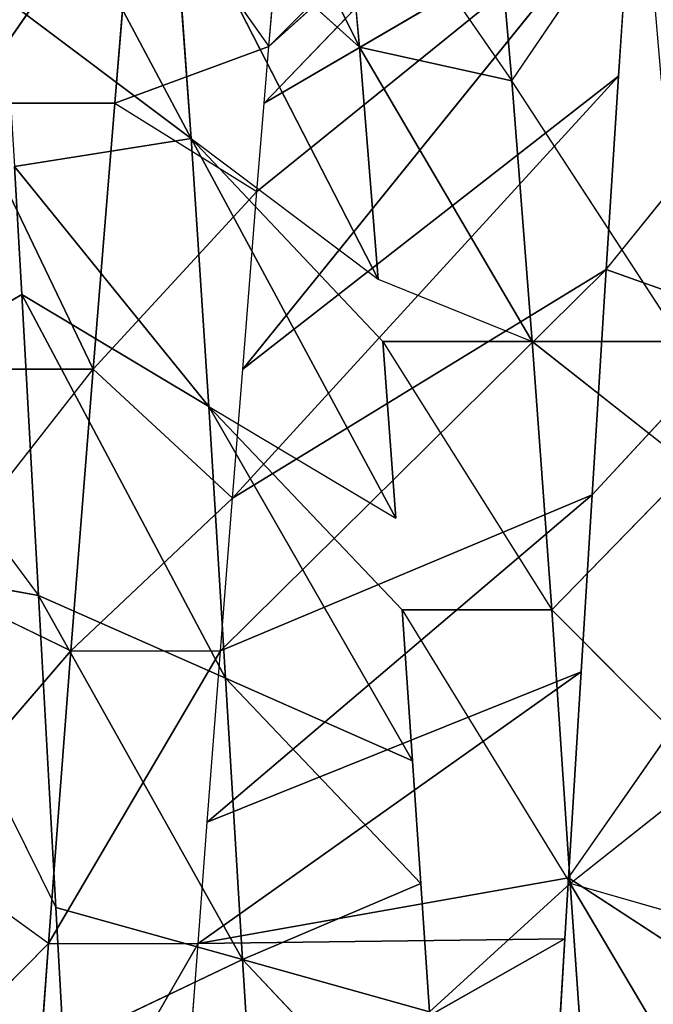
# Model space of a CAD drawing. Extents: x 0 to 40, y 0 to 81.9.
# Tile 187 of 256: x 7.649 to 8.02, y 75.138 to 75.714. Entities that reach past the tile are written whole.
import ezdxf

# ---------------------------------------------------------------- set-up
doc = ezdxf.new("R2010")
doc.units = 0
doc.header["$LTSCALE"] = 25.4
doc.layers.get('0').update_dxf_attribs({"color": 13, "linetype": 'CONTINUOUS'})

# ---------------------------------------------------------------- blocks, each defined once
blk = doc.blocks.new('ICE-TUBE-LED-S-8118_STL')
at = {"color": 0}
for p, q in [((75.82227, 14.54077, 47.84748), (75.69547, 14.44633, 47.88556)), ((75.82227, 14.54077, 47.84748), (75.87158, 14.45607, 47.83009)), ((75.39629, 14.53516, 44.44141), (75.4921, 14.44048, 44.4566)), ((75.71179, 14.53472, 47.88118), (75.51318, 14.43631, 47.92441)), ((75.71179, 14.53472, 47.88118), (75.69547, 14.44633, 47.88556)), ((75.4921, 14.44048, 44.4566), (75.55182, 14.52345, 44.46917)), ((75.66322, 14.42739, 44.49924), (75.55182, 14.52345, 44.46917)), ((75.7039, 14.51172, 44.51245), (75.66322, 14.42739, 44.49924)), ((75.7039, 14.51172, 44.51245), (75.82797, 14.41442, 44.56058)), ((75.82797, 14.50191, 44.56058), (75.82797, 14.41442, 44.56058)), ((75.98341, 14.48931, 44.63911), (75.98341, 14.40181, 44.63911)), ((75.98341, 14.48931, 44.63911), (75.98341, 14.40181, 44.63911)), ((75.98341, 14.48931, 44.63911), (76.12706, 14.38978, 44.73278)), ((75.98341, 14.48931, 44.63911), (76.12706, 14.38978, 44.73278)), ((76.18462, 14.47544, 47.68218), (75.96284, 14.35706, 47.5859)), ((76.18462, 14.47544, 47.68218), (75.96284, 14.35706, 47.5859)), ((75.96284, 14.35706, 47.5859), (76.0451, 14.46644, 47.75655)), ((75.96284, 14.35706, 47.5859), (76.0451, 14.46644, 47.75655)), ((75.80618, 14.34669, 47.65229), (75.94638, 14.46043, 47.80081)), ((75.80618, 14.34669, 47.65229), (75.94638, 14.46043, 47.80081)), ((75.87158, 14.45607, 47.83009), (75.94638, 14.46043, 47.80081)), ((75.96284, 14.35706, 47.5859), (75.94638, 14.46043, 47.80081)), ((75.96284, 14.35706, 47.5859), (75.94638, 14.46043, 47.80081)), ((75.64718, 14.33696, 47.70238), (75.87158, 14.45607, 47.83009)), ((75.64718, 14.33696, 47.70238), (75.87158, 14.45607, 47.83009)), ((75.69547, 14.44633, 47.88556), (75.87158, 14.45607, 47.83009)), ((75.69547, 14.44633, 47.88556), (75.87158, 14.45607, 47.83009)), ((75.80618, 14.34669, 47.65229), (75.87158, 14.45607, 47.83009)), ((75.80618, 14.34669, 47.65229), (75.87158, 14.45607, 47.83009)), ((75.4921, 14.44048, 44.4566), (75.31782, 14.45346, 44.43344)), ((75.4921, 14.44048, 44.4566), (75.31782, 14.45346, 44.43344)), ((75.31782, 14.45346, 44.43344), (75.4921, 14.35298, 44.4566)), ((75.4826, 14.32694, 47.73746), (75.69547, 14.44633, 47.88556)), ((75.4826, 14.32694, 47.73746), (75.69547, 14.44633, 47.88556)), ((75.51318, 14.43631, 47.92441), (75.69547, 14.44633, 47.88556)), ((75.51318, 14.43631, 47.92441), (75.69547, 14.44633, 47.88556)), ((75.64718, 14.33696, 47.70238), (75.69547, 14.44633, 47.88556)), ((75.64718, 14.33696, 47.70238), (75.69547, 14.44633, 47.88556)), ((75.4921, 14.44048, 44.4566), (75.66322, 14.33989, 44.49924)), ((75.4921, 14.44048, 44.4566), (75.66322, 14.42739, 44.49924)), ((75.4921, 14.44048, 44.4566), (75.4921, 14.35298, 44.4566)), ((75.4921, 14.44048, 44.4566), (75.66322, 14.42739, 44.49924)), ((75.43279, 14.43181, 47.93585), (75.51318, 14.43631, 47.92441)), ((75.43279, 14.43181, 47.93585), (75.4826, 14.32694, 47.73746)), ((75.43279, 14.43181, 47.93585), (75.4826, 14.32694, 47.73746)), ((75.51318, 14.43631, 47.92441), (75.4826, 14.32694, 47.73746)), ((75.51318, 14.43631, 47.92441), (75.4826, 14.32694, 47.73746)), ((75.66322, 14.42739, 44.49924), (75.66322, 14.33989, 44.49924)), ((75.82797, 14.41442, 44.56058), (75.66322, 14.42739, 44.49924)), ((75.82797, 14.41442, 44.56058), (75.66322, 14.42739, 44.49924)), ((75.66322, 14.42739, 44.49924), (75.75249, 14.3329, 44.52987)), ((75.82797, 14.41442, 44.56058), (75.75249, 14.3329, 44.52987)), ((75.82797, 14.41442, 44.56058), (75.93187, 14.31853, 44.61064)), ((75.82797, 14.41442, 44.56058), (75.98341, 14.40181, 44.63911)), ((75.82797, 14.41442, 44.56058), (75.98341, 14.40181, 44.63911)), ((75.98341, 14.40181, 44.63911), (75.93187, 14.31853, 44.61064)), ((75.98341, 14.40181, 44.63911), (76.01655, 14.31157, 44.65876)), ((75.98341, 14.40181, 44.63911), (76.12706, 14.38978, 44.73278)), ((75.98341, 14.40181, 44.63911), (76.12706, 14.38978, 44.73278)), ((76.12706, 14.38978, 44.73278), (76.01655, 14.31157, 44.65876)), ((76.25992, 14.37938, 47.40448), (76.0163, 14.25863, 47.34138)), ((76.25992, 14.37938, 47.40448), (76.0163, 14.25863, 47.34138)), ((76.11493, 14.36801, 47.50313), (75.88058, 14.24769, 47.41525)), ((76.11493, 14.36801, 47.50313), (75.88058, 14.24769, 47.41525)), ((75.96284, 14.35706, 47.5859), (76.11493, 14.36801, 47.50313)), ((75.96284, 14.35706, 47.5859), (76.11493, 14.36801, 47.50313)), ((76.11493, 14.36801, 47.50313), (76.0163, 14.25863, 47.34138)), ((76.11493, 14.36801, 47.50313), (76.0163, 14.25863, 47.34138)), ((75.36784, 14.36227, 44.43806), (75.49484, 14.13836, 44.07268)), ((75.36784, 14.36227, 44.43806), (75.49484, 14.13836, 44.07268)), ((75.36784, 14.36227, 44.43806), (75.4921, 14.35298, 44.4566)), ((75.96284, 14.35706, 47.5859), (75.80618, 14.34669, 47.65229)), ((75.96284, 14.35706, 47.5859), (75.80618, 14.34669, 47.65229)), ((75.84408, 14.2449, 47.43227), (75.96284, 14.35706, 47.5859)), ((75.96284, 14.35706, 47.5859), (75.88058, 14.24769, 47.41525)), ((75.4921, 14.35298, 44.4566), (75.49484, 14.13836, 44.07268)), ((75.4921, 14.35298, 44.4566), (75.49484, 14.13836, 44.07268)), ((75.4921, 14.35298, 44.4566), (75.53036, 14.13621, 44.07848)), ((75.4921, 14.35298, 44.4566), (75.53036, 14.13621, 44.07848)), ((75.4921, 14.35298, 44.4566), (75.65096, 14.12885, 44.10326)), ((75.4921, 14.35298, 44.4566), (75.65096, 14.12885, 44.10326)), ((75.4921, 14.35298, 44.4566), (75.56301, 14.3476, 44.4718)), ((75.56301, 14.3476, 44.4718), (75.65096, 14.12885, 44.10326)), ((75.56301, 14.3476, 44.4718), (75.65096, 14.12885, 44.10326)), ((75.56301, 14.3476, 44.4718), (75.75452, 14.12244, 44.131)), ((75.56301, 14.3476, 44.4718), (75.75452, 14.12244, 44.131)), ((75.56301, 14.3476, 44.4718), (75.66322, 14.33989, 44.49924)), ((75.59888, 14.22758, 47.5192), (75.80618, 14.34669, 47.65229)), ((75.59888, 14.22758, 47.5192), (75.80618, 14.34669, 47.65229)), ((75.80618, 14.34669, 47.65229), (75.64718, 14.33696, 47.70238)), ((75.80618, 14.34669, 47.65229), (75.64718, 14.33696, 47.70238)), ((75.68726, 14.23356, 47.4931), (75.80618, 14.34669, 47.65229)), ((75.80618, 14.34669, 47.65229), (75.74077, 14.23732, 47.4745)), ((75.66322, 14.33989, 44.49924), (75.75452, 14.12244, 44.131)), ((75.66322, 14.33989, 44.49924), (75.75452, 14.12244, 44.131)), ((75.66322, 14.33989, 44.49924), (75.88613, 14.11415, 44.17533)), ((75.66322, 14.33989, 44.49924), (75.88613, 14.11415, 44.17533)), ((75.66322, 14.33989, 44.49924), (75.75249, 14.3329, 44.52987)), ((75.64718, 14.33696, 47.70238), (75.4826, 14.32694, 47.73746)), ((75.64718, 14.33696, 47.70238), (75.4826, 14.32694, 47.73746)), ((75.52717, 14.22272, 47.53632), (75.64718, 14.33696, 47.70238)), ((75.52717, 14.22272, 47.53632), (75.64718, 14.33696, 47.70238)), ((75.59888, 14.22758, 47.5192), (75.64718, 14.33696, 47.70238)), ((75.59888, 14.22758, 47.5192), (75.64718, 14.33696, 47.70238)), ((75.75249, 14.3329, 44.52987), (75.88613, 14.11415, 44.17533)), ((75.75249, 14.3329, 44.52987), (75.88613, 14.11415, 44.17533)), ((75.75249, 14.3329, 44.52987), (75.99934, 14.10691, 44.22211)), ((75.75249, 14.3329, 44.52987), (75.99934, 14.10691, 44.22211)), ((75.75249, 14.3329, 44.52987), (75.82797, 14.32691, 44.56058)), ((75.31204, 14.31628, 47.75688), (75.4826, 14.32694, 47.73746)), ((75.31204, 14.31628, 47.75688), (75.4826, 14.32694, 47.73746)), ((75.4826, 14.32694, 47.73746), (75.35986, 14.21114, 47.56279)), ((75.4826, 14.32694, 47.73746), (75.35986, 14.21114, 47.56279)), ((75.452, 14.21756, 47.5505), (75.4826, 14.32694, 47.73746)), ((75.452, 14.21756, 47.5505), (75.4826, 14.32694, 47.73746)), ((75.52717, 14.22272, 47.53632), (75.4826, 14.32694, 47.73746)), ((75.52717, 14.22272, 47.53632), (75.4826, 14.32694, 47.73746)), ((75.82797, 14.32691, 44.56058), (75.99934, 14.10691, 44.22211)), ((75.82797, 14.32691, 44.56058), (75.99934, 14.10691, 44.22211)), ((75.82797, 14.32691, 44.56058), (76.10877, 14.09978, 44.27559)), ((75.82797, 14.32691, 44.56058), (75.93187, 14.31853, 44.61064)), ((75.82797, 14.32691, 44.56058), (76.10877, 14.09978, 44.27559)), ((75.93187, 14.31853, 44.61064), (76.10877, 14.09978, 44.27559)), ((75.93187, 14.31853, 44.61064), (76.10877, 14.09978, 44.27559)), ((75.93187, 14.31853, 44.61064), (75.98341, 14.31431, 44.63911)), ((75.98341, 14.31431, 44.63911), (76.10877, 14.09978, 44.27559)), ((75.98341, 14.31431, 44.63911), (76.10877, 14.09978, 44.27559)), ((75.98341, 14.31431, 44.63911), (76.21387, 14.09282, 44.33532)), ((75.98341, 14.31431, 44.63911), (76.21387, 14.09282, 44.33532)), ((75.98341, 14.31431, 44.63911), (76.01655, 14.31157, 44.65876)), ((76.01655, 14.31157, 44.65876), (76.21387, 14.09282, 44.33532)), ((76.01655, 14.31157, 44.65876), (76.23815, 14.09119, 44.35038)), ((76.01655, 14.31157, 44.65876), (76.12706, 14.30228, 44.73278)), ((76.14156, 14.26963, 47.25647), (75.99655, 14.16948, 47.35323)), ((76.14156, 14.26963, 47.25647), (76.0163, 14.25863, 47.34138)), ((76.0163, 14.25863, 47.34138), (75.84408, 14.1574, 47.43227)), ((76.0163, 14.25863, 47.34138), (75.84408, 14.1574, 47.43227)), ((76.0163, 14.25863, 47.34138), (75.88058, 14.24769, 47.41525)), ((76.0163, 14.25863, 47.34138), (75.88058, 14.24769, 47.41525)), ((76.0163, 14.25863, 47.34138), (75.99655, 14.16948, 47.35323)), ((75.88058, 14.24769, 47.41525), (75.84408, 14.1574, 47.43227)), ((75.84408, 14.2449, 47.43227), (75.68726, 14.14606, 47.4931)), ((75.84408, 14.2449, 47.43227), (75.74077, 14.23732, 47.4745)), ((75.84408, 14.2449, 47.43227), (75.84408, 14.1574, 47.43227)), ((75.68726, 14.23356, 47.4931), (75.52717, 14.13522, 47.53632)), ((75.68726, 14.23356, 47.4931), (75.59888, 14.22758, 47.5192)), ((75.68726, 14.23356, 47.4931), (75.68726, 14.14606, 47.4931)), ((75.59888, 14.22758, 47.5192), (75.52717, 14.22272, 47.53632)), ((75.52717, 14.22272, 47.53632), (75.452, 14.21756, 47.5505)), ((75.452, 14.21756, 47.5505), (75.52717, 14.13522, 47.53632)), ((76.14156, 14.18213, 47.25647), (75.99655, 14.16948, 47.35323)), ((76.14156, 14.18213, 47.25647), (75.99655, 14.16948, 47.35323)), ((75.84408, 14.0699, 47.43227), (75.99655, 14.16948, 47.35323)), ((75.99655, 14.16948, 47.35323), (75.84408, 14.1574, 47.43227)), ((75.99655, 14.16948, 47.35323), (75.84408, 14.1574, 47.43227)), ((75.99655, 14.16948, 47.35323), (76.11055, 14.09182, 47.27916)), ((75.68726, 14.14606, 47.4931), (75.84408, 14.1574, 47.43227)), ((75.68726, 14.14606, 47.4931), (75.84408, 14.1574, 47.43227)), ((75.84408, 14.1574, 47.43227), (75.7709, 14.06448, 47.46306)), ((75.84408, 14.0699, 47.43227), (75.84408, 14.1574, 47.43227)), ((75.40872, 14.14352, 44.06138), (75.49484, 14.13836, 44.07268)), ((75.68726, 14.14606, 47.4931), (75.52717, 14.13522, 47.53632)), ((75.68726, 14.14606, 47.4931), (75.52717, 14.13522, 47.53632)), ((75.68726, 14.14606, 47.4931), (75.59307, 14.05219, 47.52071)), ((75.68726, 14.14606, 47.4931), (75.7709, 14.06448, 47.46306)), ((75.49484, 14.13836, 44.07268), (75.53036, 14.13621, 44.07848)), ((75.52717, 14.13522, 47.53632), (75.35986, 14.03614, 47.56279)), ((75.35986, 14.12364, 47.56279), (75.52717, 14.13522, 47.53632)), ((75.35986, 14.12364, 47.56279), (75.52717, 14.13522, 47.53632)), ((75.52717, 14.13522, 47.53632), (75.35986, 14.03614, 47.56279)), ((75.53036, 14.13621, 44.07848), (75.47549, 14.05202, 44.0698)), ((75.50151, 14.04597, 47.54158), (75.52717, 14.13522, 47.53632)), ((75.52717, 14.13522, 47.53632), (75.59307, 14.05219, 47.52071)), ((75.53036, 14.13621, 44.07848), (75.66804, 14.0403, 44.10742)), ((75.53036, 14.13621, 44.07848), (75.65096, 14.12885, 44.10326)), ((75.65096, 14.12885, 44.10326), (75.75452, 14.12244, 44.131)), ((75.75452, 14.12244, 44.131), (75.85583, 14.02857, 44.16419)), ((75.75452, 14.12244, 44.131), (75.88613, 14.11415, 44.17533)), ((75.75452, 14.12244, 44.131), (75.88613, 14.11415, 44.17533)), ((75.88613, 14.11415, 44.17533), (75.85583, 14.02857, 44.16419)), ((75.88613, 14.11415, 44.17533), (75.85583, 14.02857, 44.16419)), ((75.88613, 14.11415, 44.17533), (76.00384, 14.01912, 44.22415)), ((75.88613, 14.11415, 44.17533), (75.99934, 14.10691, 44.22211)), ((75.99934, 14.10691, 44.22211), (76.10877, 14.09978, 44.27559))]:
    blk.add_line(p, q, dxfattribs=at)
mesh = blk.add_polyface(dxfattribs=at)
corners = [(81.99833, 18.65613, 0), (32.39832, 18.53461, 0), (32.39832, 18.65613, 0), (33.41051, 17.76106, 0), (34.4478, 16.85461, 0), (35.42089, 15.87956, 0), (36.32527, 14.84046, 0), (37.15673, 13.74214, 0), (37.91139, 12.58971, 0), (38.58575, 11.38851, 0), (39.17668, 10.14416, 0), (39.68142, 8.86242, 0), (40.09764, 7.54925, 0), (40.42338, 6.21078, 0), (40.65715, 4.85321, 0), (40.79784, 3.48288, 0), (40.84481, 2.10613, 0), (81.99833, -14.44387, 0), (33.41051, -13.5488, 0), (32.39832, -14.44387, 0), (32.39832, -14.32234, 0), (34.4478, -12.64234, 0), (35.42089, -11.6673, 0), (36.32527, -10.6282, 0), (37.15673, -9.52987, 0), (37.91139, -8.37744, 0), (38.58575, -7.17625, 0), (39.17668, -5.93189, 0), (39.68142, -4.65015, 0), (40.09764, -3.33699, 0), (40.42338, -1.99851, 0), (40.65715, -0.64095, 0), (40.79784, 0.72939, 0)]
mesh.append_faces([[corners[k] for k in face] for face in [(0, 1, 2), (18, 19, 20)]], dxfattribs={"vtx0": -1, "color": 0})
mesh.append_faces([[corners[k] for k in face] for face in [(1, 0, 3), (3, 0, 4), (4, 0, 5), (5, 0, 6), (6, 0, 7), (7, 0, 8), (8, 0, 9), (9, 0, 10), (10, 0, 11), (11, 0, 12), (12, 0, 13), (13, 0, 14), (14, 0, 15), (15, 0, 16), (19, 18, 17)]], dxfattribs={"vtx0": -1, "vtx1": -1, "color": 0})
mesh.append_faces([[corners[k] for k in face] for face in [(16, 0, 17), (17, 18, 21), (17, 21, 22), (17, 22, 23), (17, 23, 24), (17, 24, 25), (17, 25, 26), (17, 26, 27), (17, 27, 28), (17, 28, 29), (17, 29, 30), (17, 30, 31), (17, 31, 32), (17, 32, 16)]], dxfattribs={"vtx0": -1, "vtx2": -1, "color": 0})
mesh = blk.add_polyface(dxfattribs=at)
corners = [(81.99833, -14.44387, 92), (32.39832, -14.32234, 92), (32.39832, -14.44387, 92), (33.41051, -13.5488, 92), (34.4478, -12.64234, 92), (35.42089, -11.6673, 92), (36.32527, -10.6282, 92), (37.15673, -9.52987, 92), (37.91139, -8.37744, 92), (38.58575, -7.17625, 92), (39.17668, -5.93189, 92), (39.68142, -4.65015, 92), (40.09764, -3.33699, 92), (40.42338, -1.99851, 92), (40.65715, -0.64095, 92), (40.79784, 0.72939, 92), (40.84481, 2.10613, 92), (33.41051, 17.76106, 92), (32.39832, 18.65613, 92), (32.39832, 18.53461, 92), (81.99833, 18.65613, 92), (34.4478, 16.85461, 92), (35.42089, 15.87956, 92), (36.32527, 14.84046, 92), (37.15673, 13.74214, 92), (37.91139, 12.58971, 92), (38.58575, 11.38851, 92), (39.17668, 10.14416, 92), (39.68142, 8.86242, 92), (40.09764, 7.54925, 92), (40.42338, 6.21078, 92), (40.65715, 4.85321, 92), (40.79784, 3.48288, 92)]
mesh.append_faces([[corners[k] for k in face] for face in [(0, 1, 2), (17, 18, 19)]], dxfattribs={"vtx0": -1, "color": 0})
mesh.append_faces([[corners[k] for k in face] for face in [(1, 0, 3), (3, 0, 4), (4, 0, 5), (5, 0, 6), (6, 0, 7), (7, 0, 8), (8, 0, 9), (9, 0, 10), (10, 0, 11), (11, 0, 12), (12, 0, 13), (13, 0, 14), (14, 0, 15), (15, 0, 16), (18, 17, 20), (20, 16, 0)]], dxfattribs={"vtx0": -1, "vtx1": -1, "color": 0})
mesh.append_faces([[corners[k] for k in face] for face in [(20, 17, 21), (20, 21, 22), (20, 22, 23), (20, 23, 24), (20, 24, 25), (20, 25, 26), (20, 26, 27), (20, 27, 28), (20, 28, 29), (20, 29, 30), (20, 30, 31), (20, 31, 32), (20, 32, 16)]], dxfattribs={"vtx0": -1, "vtx2": -1, "color": 0})
mesh = blk.add_polyface(dxfattribs=at)
corners = [(82.19833, -12.64387, 2), (64.19833, 16.85613, 2), (64.19833, -12.64387, 2), (82.19833, 16.85613, 2)]
mesh.append_faces([[corners[k] for k in face] for face in [(0, 1, 2), (1, 0, 3)]], dxfattribs={"vtx0": -1, "color": 0})
mesh = blk.add_polyface(dxfattribs=at)
corners = [(64.19833, 16.85613, 90), (82.19833, -12.64387, 90), (64.19833, -12.64387, 90), (82.19833, 16.85613, 90)]
mesh.append_faces([[corners[k] for k in face] for face in [(0, 1, 2), (1, 0, 3)]], dxfattribs={"vtx0": -1, "color": 0})
mesh = blk.add_polyface(dxfattribs=at)
corners = [(75.87158, 14.45607, 47.83009), (75.82227, 14.54077, 47.84748), (75.69547, 14.44633, 47.88556)]
mesh.append_faces([[corners[k] for k in face] for face in [(0, 1, 2)]], dxfattribs={"color": 0})
mesh = blk.add_polyface(dxfattribs=at)
corners = [(75.4921, 14.44048, 44.4566), (75.31782, 14.45346, 44.43344), (75.39629, 14.53516, 44.44141)]
mesh.append_faces([[corners[k] for k in face] for face in [(0, 1, 2)]], dxfattribs={"color": 0})
mesh = blk.add_polyface(dxfattribs=at)
corners = [(75.71179, 14.53472, 47.88118), (75.51318, 14.43631, 47.92441), (75.69547, 14.44633, 47.88556)]
mesh.append_faces([[corners[k] for k in face] for face in [(0, 1, 2)]], dxfattribs={"color": 0})
mesh = blk.add_polyface(dxfattribs=at)
corners = [(75.66322, 14.42739, 44.49924), (75.4921, 14.44048, 44.4566), (75.55182, 14.52345, 44.46917)]
mesh.append_faces([[corners[k] for k in face] for face in [(0, 1, 2)]], dxfattribs={"color": 0})
mesh = blk.add_polyface(dxfattribs=at)
corners = [(75.82797, 14.41442, 44.56058), (75.66322, 14.42739, 44.49924), (75.7039, 14.51172, 44.51245)]
mesh.append_faces([[corners[k] for k in face] for face in [(0, 1, 2)]], dxfattribs={"color": 0})
mesh = blk.add_polyface(dxfattribs=at)
corners = [(75.98341, 14.48931, 44.63911), (75.82797, 14.41442, 44.56058), (75.82797, 14.50191, 44.56058), (75.98341, 14.40181, 44.63911)]
mesh.append_faces([[corners[k] for k in face] for face in [(0, 1, 2), (1, 0, 3)]], dxfattribs={"vtx0": -1, "color": 0})
mesh = blk.add_polyface(dxfattribs=at)
corners = [(76.12706, 14.38978, 44.73278), (75.98341, 14.40181, 44.63911), (75.98341, 14.48931, 44.63911)]
mesh.append_faces([[corners[k] for k in face] for face in [(0, 1, 2)]], dxfattribs={"color": 0})
mesh = blk.add_polyface(dxfattribs=at)
corners = [(76.12706, 14.38978, 44.73278), (75.98341, 14.48931, 44.63911), (76.11782, 14.47806, 44.72606)]
mesh.append_faces([[corners[k] for k in face] for face in [(0, 1, 2)]], dxfattribs={"color": 0})
mesh = blk.add_polyface(dxfattribs=at)
corners = [(76.18462, 14.47544, 47.68218), (75.96284, 14.35706, 47.5859), (76.11493, 14.36801, 47.50313)]
mesh.append_faces([[corners[k] for k in face] for face in [(0, 1, 2)]], dxfattribs={"color": 0})
mesh = blk.add_polyface(dxfattribs=at)
corners = [(76.0451, 14.46644, 47.75655), (75.96284, 14.35706, 47.5859), (76.18462, 14.47544, 47.68218)]
mesh.append_faces([[corners[k] for k in face] for face in [(0, 1, 2)]], dxfattribs={"color": 0})
mesh = blk.add_polyface(dxfattribs=at)
corners = [(75.94638, 14.46043, 47.80081), (75.96284, 14.35706, 47.5859), (76.0451, 14.46644, 47.75655)]
mesh.append_faces([[corners[k] for k in face] for face in [(0, 1, 2)]], dxfattribs={"color": 0})
mesh = blk.add_polyface(dxfattribs=at)
corners = [(75.87158, 14.45607, 47.83009), (75.80618, 14.34669, 47.65229), (75.94638, 14.46043, 47.80081)]
mesh.append_faces([[corners[k] for k in face] for face in [(0, 1, 2)]], dxfattribs={"color": 0})
mesh = blk.add_polyface(dxfattribs=at)
corners = [(75.94638, 14.46043, 47.80081), (75.80618, 14.34669, 47.65229), (75.96284, 14.35706, 47.5859)]
mesh.append_faces([[corners[k] for k in face] for face in [(0, 1, 2)]], dxfattribs={"color": 0})
mesh = blk.add_polyface(dxfattribs=at)
corners = [(75.69547, 14.44633, 47.88556), (75.64718, 14.33696, 47.70238), (75.87158, 14.45607, 47.83009)]
mesh.append_faces([[corners[k] for k in face] for face in [(0, 1, 2)]], dxfattribs={"color": 0})
mesh = blk.add_polyface(dxfattribs=at)
corners = [(75.87158, 14.45607, 47.83009), (75.64718, 14.33696, 47.70238), (75.80618, 14.34669, 47.65229)]
mesh.append_faces([[corners[k] for k in face] for face in [(0, 1, 2)]], dxfattribs={"color": 0})
mesh = blk.add_polyface(dxfattribs=at)
corners = [(75.4921, 14.35298, 44.4566), (75.31782, 14.45346, 44.43344), (75.4921, 14.44048, 44.4566)]
mesh.append_faces([[corners[k] for k in face] for face in [(0, 1, 2)]], dxfattribs={"color": 0})
mesh = blk.add_polyface(dxfattribs=at)
corners = [(75.51318, 14.43631, 47.92441), (75.4826, 14.32694, 47.73746), (75.69547, 14.44633, 47.88556)]
mesh.append_faces([[corners[k] for k in face] for face in [(0, 1, 2)]], dxfattribs={"color": 0})
mesh = blk.add_polyface(dxfattribs=at)
corners = [(75.69547, 14.44633, 47.88556), (75.4826, 14.32694, 47.73746), (75.64718, 14.33696, 47.70238)]
mesh.append_faces([[corners[k] for k in face] for face in [(0, 1, 2)]], dxfattribs={"color": 0})
mesh = blk.add_polyface(dxfattribs=at)
corners = [(75.66322, 14.33989, 44.49924), (75.4921, 14.44048, 44.4566), (75.66322, 14.42739, 44.49924)]
mesh.append_faces([[corners[k] for k in face] for face in [(0, 1, 2)]], dxfattribs={"color": 0})
mesh = blk.add_polyface(dxfattribs=at)
corners = [(75.43279, 14.43181, 47.93585), (75.31204, 14.31628, 47.75688), (75.4826, 14.32694, 47.73746)]
mesh.append_faces([[corners[k] for k in face] for face in [(0, 1, 2)]], dxfattribs={"color": 0})
mesh = blk.add_polyface(dxfattribs=at)
corners = [(75.43279, 14.43181, 47.93585), (75.4826, 14.32694, 47.73746), (75.51318, 14.43631, 47.92441)]
mesh.append_faces([[corners[k] for k in face] for face in [(0, 1, 2)]], dxfattribs={"color": 0})
mesh = blk.add_polyface(dxfattribs=at)
corners = [(75.82797, 14.41442, 44.56058), (75.75249, 14.3329, 44.52987), (75.66322, 14.42739, 44.49924)]
mesh.append_faces([[corners[k] for k in face] for face in [(0, 1, 2)]], dxfattribs={"color": 0})
mesh = blk.add_polyface(dxfattribs=at)
corners = [(75.98341, 14.40181, 44.63911), (75.93187, 14.31853, 44.61064), (75.82797, 14.41442, 44.56058)]
mesh.append_faces([[corners[k] for k in face] for face in [(0, 1, 2)]], dxfattribs={"color": 0})
mesh = blk.add_polyface(dxfattribs=at)
corners = [(76.12706, 14.38978, 44.73278), (76.01655, 14.31157, 44.65876), (75.98341, 14.40181, 44.63911)]
mesh.append_faces([[corners[k] for k in face] for face in [(0, 1, 2)]], dxfattribs={"color": 0})
mesh = blk.add_polyface(dxfattribs=at)
corners = [(76.25992, 14.37938, 47.40448), (76.0163, 14.25863, 47.34138), (76.14156, 14.26963, 47.25647)]
mesh.append_faces([[corners[k] for k in face] for face in [(0, 1, 2)]], dxfattribs={"color": 0})
mesh = blk.add_polyface(dxfattribs=at)
corners = [(76.11493, 14.36801, 47.50313), (76.0163, 14.25863, 47.34138), (76.25992, 14.37938, 47.40448)]
mesh.append_faces([[corners[k] for k in face] for face in [(0, 1, 2)]], dxfattribs={"color": 0})
mesh = blk.add_polyface(dxfattribs=at)
corners = [(76.11493, 14.36801, 47.50313), (75.88058, 14.24769, 47.41525), (76.0163, 14.25863, 47.34138)]
mesh.append_faces([[corners[k] for k in face] for face in [(0, 1, 2)]], dxfattribs={"color": 0})
mesh = blk.add_polyface(dxfattribs=at)
corners = [(75.96284, 14.35706, 47.5859), (75.88058, 14.24769, 47.41525), (76.11493, 14.36801, 47.50313)]
mesh.append_faces([[corners[k] for k in face] for face in [(0, 1, 2)]], dxfattribs={"color": 0})
mesh = blk.add_polyface(dxfattribs=at)
corners = [(75.36784, 14.36227, 44.43806), (75.49484, 14.13836, 44.07268), (75.40872, 14.14352, 44.06138)]
mesh.append_faces([[corners[k] for k in face] for face in [(0, 1, 2)]], dxfattribs={"color": 0})
mesh = blk.add_polyface(dxfattribs=at)
corners = [(75.4921, 14.35298, 44.4566), (75.49484, 14.13836, 44.07268), (75.36784, 14.36227, 44.43806)]
mesh.append_faces([[corners[k] for k in face] for face in [(0, 1, 2)]], dxfattribs={"color": 0})
mesh = blk.add_polyface(dxfattribs=at)
corners = [(75.96284, 14.35706, 47.5859), (75.74077, 14.23732, 47.4745), (75.84408, 14.2449, 47.43227), (75.80618, 14.34669, 47.65229)]
mesh.append_faces([[corners[k] for k in face] for face in [(0, 1, 2), (1, 0, 3)]], dxfattribs={"vtx0": -1, "color": 0})
mesh = blk.add_polyface(dxfattribs=at)
corners = [(75.4921, 14.35298, 44.4566), (75.53036, 14.13621, 44.07848), (75.49484, 14.13836, 44.07268)]
mesh.append_faces([[corners[k] for k in face] for face in [(0, 1, 2)]], dxfattribs={"color": 0})
mesh = blk.add_polyface(dxfattribs=at)
corners = [(75.4921, 14.35298, 44.4566), (75.65096, 14.12885, 44.10326), (75.53036, 14.13621, 44.07848)]
mesh.append_faces([[corners[k] for k in face] for face in [(0, 1, 2)]], dxfattribs={"color": 0})
mesh = blk.add_polyface(dxfattribs=at)
corners = [(75.56301, 14.3476, 44.4718), (75.65096, 14.12885, 44.10326), (75.4921, 14.35298, 44.4566)]
mesh.append_faces([[corners[k] for k in face] for face in [(0, 1, 2)]], dxfattribs={"color": 0})
mesh = blk.add_polyface(dxfattribs=at)
corners = [(75.56301, 14.3476, 44.4718), (75.75452, 14.12244, 44.131), (75.65096, 14.12885, 44.10326)]
mesh.append_faces([[corners[k] for k in face] for face in [(0, 1, 2)]], dxfattribs={"color": 0})
mesh = blk.add_polyface(dxfattribs=at)
corners = [(75.66322, 14.33989, 44.49924), (75.75452, 14.12244, 44.131), (75.56301, 14.3476, 44.4718)]
mesh.append_faces([[corners[k] for k in face] for face in [(0, 1, 2)]], dxfattribs={"color": 0})
mesh = blk.add_polyface(dxfattribs=at)
corners = [(75.64718, 14.33696, 47.70238), (75.59888, 14.22758, 47.5192), (75.80618, 14.34669, 47.65229)]
mesh.append_faces([[corners[k] for k in face] for face in [(0, 1, 2)]], dxfattribs={"color": 0})
mesh = blk.add_polyface(dxfattribs=at)
corners = [(75.80618, 14.34669, 47.65229), (75.59888, 14.22758, 47.5192), (75.68726, 14.23356, 47.4931)]
mesh.append_faces([[corners[k] for k in face] for face in [(0, 1, 2)]], dxfattribs={"color": 0})
mesh = blk.add_polyface(dxfattribs=at)
corners = [(75.66322, 14.33989, 44.49924), (75.88613, 14.11415, 44.17533), (75.75452, 14.12244, 44.131)]
mesh.append_faces([[corners[k] for k in face] for face in [(0, 1, 2)]], dxfattribs={"color": 0})
mesh = blk.add_polyface(dxfattribs=at)
corners = [(75.75249, 14.3329, 44.52987), (75.88613, 14.11415, 44.17533), (75.66322, 14.33989, 44.49924)]
mesh.append_faces([[corners[k] for k in face] for face in [(0, 1, 2)]], dxfattribs={"color": 0})
mesh = blk.add_polyface(dxfattribs=at)
corners = [(75.4826, 14.32694, 47.73746), (75.52717, 14.22272, 47.53632), (75.64718, 14.33696, 47.70238)]
mesh.append_faces([[corners[k] for k in face] for face in [(0, 1, 2)]], dxfattribs={"color": 0})
mesh = blk.add_polyface(dxfattribs=at)
corners = [(75.64718, 14.33696, 47.70238), (75.52717, 14.22272, 47.53632), (75.59888, 14.22758, 47.5192)]
mesh.append_faces([[corners[k] for k in face] for face in [(0, 1, 2)]], dxfattribs={"color": 0})
mesh = blk.add_polyface(dxfattribs=at)
corners = [(75.75249, 14.3329, 44.52987), (75.99934, 14.10691, 44.22211), (75.88613, 14.11415, 44.17533)]
mesh.append_faces([[corners[k] for k in face] for face in [(0, 1, 2)]], dxfattribs={"color": 0})
mesh = blk.add_polyface(dxfattribs=at)
corners = [(75.82797, 14.32691, 44.56058), (75.99934, 14.10691, 44.22211), (75.75249, 14.3329, 44.52987)]
mesh.append_faces([[corners[k] for k in face] for face in [(0, 1, 2)]], dxfattribs={"color": 0})
mesh = blk.add_polyface(dxfattribs=at)
corners = [(75.31204, 14.31628, 47.75688), (75.35986, 14.21114, 47.56279), (75.4826, 14.32694, 47.73746)]
mesh.append_faces([[corners[k] for k in face] for face in [(0, 1, 2)]], dxfattribs={"color": 0})
mesh = blk.add_polyface(dxfattribs=at)
corners = [(75.4826, 14.32694, 47.73746), (75.35986, 14.21114, 47.56279), (75.452, 14.21756, 47.5505)]
mesh.append_faces([[corners[k] for k in face] for face in [(0, 1, 2)]], dxfattribs={"color": 0})
mesh = blk.add_polyface(dxfattribs=at)
corners = [(75.4826, 14.32694, 47.73746), (75.452, 14.21756, 47.5505), (75.52717, 14.22272, 47.53632)]
mesh.append_faces([[corners[k] for k in face] for face in [(0, 1, 2)]], dxfattribs={"color": 0})
mesh = blk.add_polyface(dxfattribs=at)
corners = [(75.82797, 14.32691, 44.56058), (76.10877, 14.09978, 44.27559), (75.99934, 14.10691, 44.22211)]
mesh.append_faces([[corners[k] for k in face] for face in [(0, 1, 2)]], dxfattribs={"color": 0})
mesh = blk.add_polyface(dxfattribs=at)
corners = [(75.93187, 14.31853, 44.61064), (76.10877, 14.09978, 44.27559), (75.82797, 14.32691, 44.56058)]
mesh.append_faces([[corners[k] for k in face] for face in [(0, 1, 2)]], dxfattribs={"color": 0})
mesh = blk.add_polyface(dxfattribs=at)
corners = [(75.98341, 14.31431, 44.63911), (76.10877, 14.09978, 44.27559), (75.93187, 14.31853, 44.61064)]
mesh.append_faces([[corners[k] for k in face] for face in [(0, 1, 2)]], dxfattribs={"color": 0})
mesh = blk.add_polyface(dxfattribs=at)
corners = [(75.98341, 14.31431, 44.63911), (76.21387, 14.09282, 44.33532), (76.10877, 14.09978, 44.27559)]
mesh.append_faces([[corners[k] for k in face] for face in [(0, 1, 2)]], dxfattribs={"color": 0})
mesh = blk.add_polyface(dxfattribs=at)
corners = [(76.01655, 14.31157, 44.65876), (76.21387, 14.09282, 44.33532), (75.98341, 14.31431, 44.63911)]
mesh.append_faces([[corners[k] for k in face] for face in [(0, 1, 2)]], dxfattribs={"color": 0})
mesh = blk.add_polyface(dxfattribs=at)
corners = [(76.12706, 14.30228, 44.73278), (76.23815, 14.09119, 44.35038), (76.01655, 14.31157, 44.65876)]
mesh.append_faces([[corners[k] for k in face] for face in [(0, 1, 2)]], dxfattribs={"color": 0})
mesh = blk.add_polyface(dxfattribs=at)
corners = [(76.14156, 14.26963, 47.25647), (75.99655, 14.16948, 47.35323), (76.14156, 14.18213, 47.25647)]
mesh.append_faces([[corners[k] for k in face] for face in [(0, 1, 2)]], dxfattribs={"color": 0})
mesh = blk.add_polyface(dxfattribs=at)
corners = [(76.0163, 14.25863, 47.34138), (75.84408, 14.1574, 47.43227), (75.99655, 14.16948, 47.35323)]
mesh.append_faces([[corners[k] for k in face] for face in [(0, 1, 2)]], dxfattribs={"color": 0})
mesh = blk.add_polyface(dxfattribs=at)
corners = [(76.0163, 14.25863, 47.34138), (75.88058, 14.24769, 47.41525), (75.84408, 14.1574, 47.43227)]
mesh.append_faces([[corners[k] for k in face] for face in [(0, 1, 2)]], dxfattribs={"color": 0})
mesh = blk.add_polyface(dxfattribs=at)
corners = [(75.84408, 14.2449, 47.43227), (75.68726, 14.14606, 47.4931), (75.84408, 14.1574, 47.43227)]
mesh.append_faces([[corners[k] for k in face] for face in [(0, 1, 2)]], dxfattribs={"color": 0})
mesh = blk.add_polyface(dxfattribs=at)
corners = [(75.68726, 14.23356, 47.4931), (75.52717, 14.13522, 47.53632), (75.68726, 14.14606, 47.4931)]
mesh.append_faces([[corners[k] for k in face] for face in [(0, 1, 2)]], dxfattribs={"color": 0})
mesh = blk.add_polyface(dxfattribs=at)
corners = [(75.52717, 14.13522, 47.53632), (75.452, 14.21756, 47.5505), (75.35986, 14.12364, 47.56279)]
mesh.append_faces([[corners[k] for k in face] for face in [(0, 1, 2)]], dxfattribs={"color": 0})
mesh = blk.add_polyface(dxfattribs=at)
corners = [(76.14156, 14.18213, 47.25647), (75.99655, 14.16948, 47.35323), (76.11055, 14.09182, 47.27916)]
mesh.append_faces([[corners[k] for k in face] for face in [(0, 1, 2)]], dxfattribs={"color": 0})
mesh = blk.add_polyface(dxfattribs=at)
corners = [(75.99655, 14.16948, 47.35323), (75.84408, 14.1574, 47.43227), (75.84408, 14.0699, 47.43227)]
mesh.append_faces([[corners[k] for k in face] for face in [(0, 1, 2)]], dxfattribs={"color": 0})
mesh = blk.add_polyface(dxfattribs=at)
corners = [(75.84408, 14.1574, 47.43227), (75.68726, 14.14606, 47.4931), (75.7709, 14.06448, 47.46306)]
mesh.append_faces([[corners[k] for k in face] for face in [(0, 1, 2)]], dxfattribs={"color": 0})
mesh = blk.add_polyface(dxfattribs=at)
corners = [(75.47549, 14.05202, 44.0698), (75.28114, 14.06357, 44.05176), (75.28677, 14.15073, 44.05201)]
mesh.append_faces([[corners[k] for k in face] for face in [(0, 1, 2)]], dxfattribs={"color": 0})
mesh = blk.add_polyface(dxfattribs=at)
corners = [(75.68726, 14.14606, 47.4931), (75.52717, 14.13522, 47.53632), (75.59307, 14.05219, 47.52071)]
mesh.append_faces([[corners[k] for k in face] for face in [(0, 1, 2)]], dxfattribs={"color": 0})
mesh = blk.add_polyface(dxfattribs=at)
corners = [(75.52717, 14.13522, 47.53632), (75.35986, 14.03614, 47.56279), (75.50151, 14.04597, 47.54158)]
mesh.append_faces([[corners[k] for k in face] for face in [(0, 1, 2)]], dxfattribs={"color": 0})
mesh = blk.add_polyface(dxfattribs=at)
corners = [(75.52717, 14.13522, 47.53632), (75.35986, 14.12364, 47.56279), (75.35986, 14.03614, 47.56279)]
mesh.append_faces([[corners[k] for k in face] for face in [(0, 1, 2)]], dxfattribs={"color": 0})
mesh = blk.add_polyface(dxfattribs=at)
corners = [(75.66804, 14.0403, 44.10742), (75.47549, 14.05202, 44.0698), (75.53036, 14.13621, 44.07848)]
mesh.append_faces([[corners[k] for k in face] for face in [(0, 1, 2)]], dxfattribs={"color": 0})
mesh = blk.add_polyface(dxfattribs=at)
corners = [(75.88613, 14.11415, 44.17533), (75.85583, 14.02857, 44.16419), (75.75452, 14.12244, 44.131)]
mesh.append_faces([[corners[k] for k in face] for face in [(0, 1, 2)]], dxfattribs={"color": 0})
mesh = blk.add_polyface(dxfattribs=at)
corners = [(76.00384, 14.01912, 44.22415), (75.85583, 14.02857, 44.16419), (75.88613, 14.11415, 44.17533)]
mesh.append_faces([[corners[k] for k in face] for face in [(0, 1, 2)]], dxfattribs={"color": 0})
mesh = blk.add_polyface(dxfattribs=at)
corners = [(76.22926, 13.86595, 47.6552), (76.11055, 14.09182, 47.27916), (75.99655, 14.08198, 47.35323)]
mesh.append_faces([[corners[k] for k in face] for face in [(0, 1, 2)]], dxfattribs={"color": 0})

msp = doc.modelspace()

# ---------------------------------------------------------------- block references
at = {"color": 8, "rotation": 90.00000000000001}
msp.add_blockref('ICE-TUBE-LED-S-8118_STL', (22.10613, -0.3188, 254.70001), dxfattribs=at)

doc.saveas('drawing.dxf')
